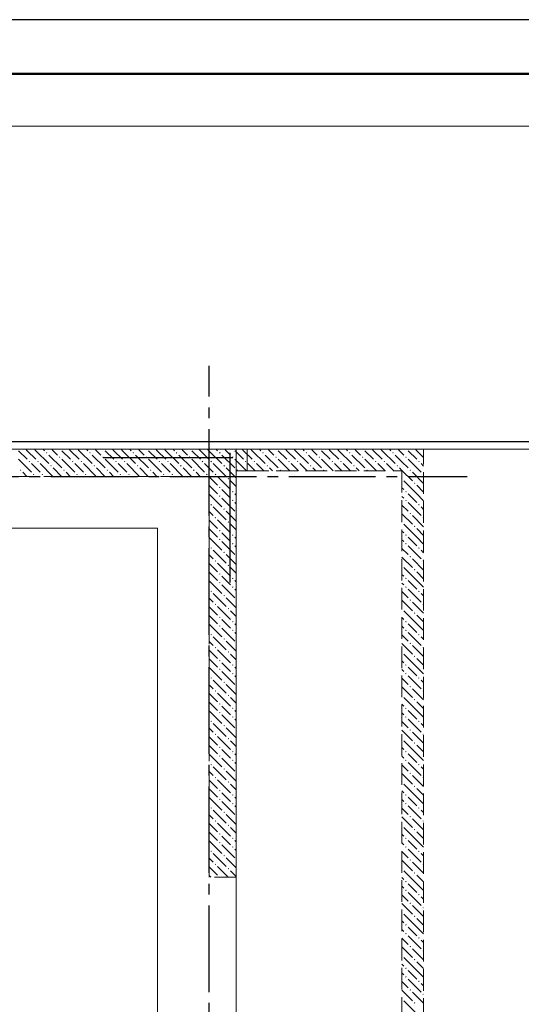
# Model space of a CAD drawing. Header units: millimetres. Extents: x 0 to 59400, y 0 to 42000.
# Tile 18 of 34: x 23311 to 27947, y 32906 to 42000. Entities that reach past the tile are written whole.
import ezdxf

# ---------------------------------------------------------------- set-up
doc = ezdxf.new("R2010")
doc.units = ezdxf.units.MM
doc.linetypes.add('______2', pattern=[270, 200, -70])
doc.linetypes.add('______5', pattern=[1100, 800, -100, 100, -100])
for name, color, linetype, lineweight in [('Standard', 7, 'Continuous', 25), ('ЖБ Перекрытие верхний уровень', 7, 'Continuous', 18), ('Обрамление П-обр. равн.', 7, 'Continuous', 25), ('Обрамление П-обр. равн.неравн.', 7, 'Continuous', 25)]:
    doc.layers.add(name, color=color, linetype=linetype, lineweight=lineweight)
doc.layers.add('ЖБ Стена верхний уровень', color=7, linetype='______2', lineweight=13, true_color=0x656565)
doc.layers.add('Оси', color=7, linetype='______5', lineweight=13, true_color=0x656565)

msp = doc.modelspace()

# ---------------------------------------------------------------- hatches: boundary and pattern name
at = {"layer": 'ЖБ Стена верхний уровень', "linetype": 'Continuous', "lineweight": 18, "transparency": 33554687}
for points in [[(23394.1, 37919.6), (23400.6, 37926.1), (23407.1, 37919.6), (23400.6, 37913.1)], [(23474.1, 37919.6), (23480.6, 37926.1), (23487.1, 37919.6), (23480.6, 37913.1)], [(23554.1, 37999.6), (23560.6, 38006.1), (23567.1, 37999.6), (23560.6, 37993.1)], [(23674.1, 37959.6), (23680.6, 37966.1), (23687.1, 37959.6), (23680.6, 37953.1)], [(23794.1, 37919.6), (23800.6, 37926.1), (23807.1, 37919.6), (23800.6, 37913.1)], [(23874.1, 37919.6), (23880.6, 37926.1), (23887.1, 37919.6), (23880.6, 37913.1)], [(23954.1, 37999.6), (23960.6, 38006.1), (23967.1, 37999.6), (23960.6, 37993.1)], [(24074.1, 37959.6), (24080.6, 37966.1), (24087.1, 37959.6), (24080.6, 37953.1)], [(24194.1, 37919.6), (24200.6, 37926.1), (24207.1, 37919.6), (24200.6, 37913.1)], [(24274.1, 37919.6), (24280.6, 37926.1), (24287.1, 37919.6), (24280.6, 37913.1)], [(24354.1, 37999.6), (24360.6, 38006.1), (24367.1, 37999.6), (24360.6, 37993.1)], [(24474.1, 37959.6), (24480.6, 37966.1), (24487.1, 37959.6), (24480.6, 37953.1)], [(24594.1, 37919.6), (24600.6, 37926.1), (24607.1, 37919.6), (24600.6, 37913.1)], [(24674.1, 37919.6), (24680.6, 37926.1), (24687.1, 37919.6), (24680.6, 37913.1)], [(24754.1, 37999.6), (24760.6, 38006.1), (24767.1, 37999.6), (24760.6, 37993.1)], [(24874.1, 37959.6), (24880.6, 37966.1), (24887.1, 37959.6), (24880.6, 37953.1)], [(24994.1, 37919.6), (25000.6, 37926.1), (25007.1, 37919.6), (25000.6, 37913.1)], [(25074.1, 37919.6), (25080.6, 37926.1), (25087.1, 37919.6), (25080.6, 37913.1)], [(25154.1, 37999.6), (25160.6, 38006.1), (25167.1, 37999.6), (25160.6, 37993.1)], [(25274.1, 37959.6), (25280.6, 37966.1), (25287.1, 37959.6), (25280.6, 37953.1)], [(25394.1, 37919.6), (25400.6, 37926.1), (25407.1, 37919.6), (25400.6, 37913.1)], [(25474.1, 37919.6), (25480.6, 37926.1), (25487.1, 37919.6), (25480.6, 37913.1)], [(25554.1, 37999.6), (25560.6, 38006.1), (25567.1, 37999.6), (25560.6, 37993.1)], [(25674.1, 37959.6), (25680.6, 37966.1), (25687.1, 37959.6), (25680.6, 37953.1)], [(25794.1, 37919.6), (25800.6, 37926.1), (25807.1, 37919.6), (25800.6, 37913.1)], [(25874.1, 37919.6), (25880.6, 37926.1), (25887.1, 37919.6), (25880.6, 37913.1)], [(25954.1, 37999.6), (25960.6, 38006.1), (25967.1, 37999.6), (25960.6, 37993.1)], [(26074.1, 37959.6), (26080.6, 37966.1), (26087.1, 37959.6), (26080.6, 37953.1)], [(26194.1, 37919.6), (26200.6, 37926.1), (26207.1, 37919.6), (26200.6, 37913.1)], [(26274.1, 37919.6), (26280.6, 37926.1), (26287.1, 37919.6), (26280.6, 37913.1)], [(26354.1, 37999.6), (26360.6, 38006.1), (26367.1, 37999.6), (26360.6, 37993.1)], [(26474.1, 37959.6), (26480.6, 37966.1), (26487.1, 37959.6), (26480.6, 37953.1)], [(26594.1, 37919.6), (26600.6, 37926.1), (26607.1, 37919.6), (26600.6, 37913.1)], [(26674.1, 37919.6), (26680.6, 37926.1), (26687.1, 37919.6), (26680.6, 37913.1)], [(26754.1, 37999.6), (26760.6, 38006.1), (26767.1, 37999.6), (26760.6, 37993.1)], [(26874.1, 37959.6), (26880.6, 37966.1), (26887.1, 37959.6), (26880.6, 37953.1)], [(26994.1, 37919.6), (27000.6, 37926.1), (27007.1, 37919.6), (27000.6, 37913.1)], [(23314.1, 37839.6), (23320.6, 37846.1), (23327.1, 37839.6), (23320.6, 37833.1)], [(23594.1, 37879.6), (23600.6, 37886.1), (23607.1, 37879.6), (23600.6, 37873.1)], [(23714.1, 37839.6), (23720.6, 37846.1), (23727.1, 37839.6), (23720.6, 37833.1)], [(23994.1, 37879.6), (24000.6, 37886.1), (24007.1, 37879.6), (24000.6, 37873.1)], [(24114.1, 37839.6), (24120.6, 37846.1), (24127.1, 37839.6), (24120.6, 37833.1)], [(24394.1, 37879.6), (24400.6, 37886.1), (24407.1, 37879.6), (24400.6, 37873.1)], [(24514.1, 37839.6), (24520.6, 37846.1), (24527.1, 37839.6), (24520.6, 37833.1)], [(24794.1, 37879.6), (24800.6, 37886.1), (24807.1, 37879.6), (24800.6, 37873.1)], [(24914.1, 37839.6), (24920.6, 37846.1), (24927.1, 37839.6), (24920.6, 37833.1)], [(25194.1, 37879.6), (25200.6, 37886.1), (25207.1, 37879.6), (25200.6, 37873.1)], [(25314.1, 37839.6), (25320.6, 37846.1), (25327.1, 37839.6), (25320.6, 37833.1)], [(25594.1, 37879.6), (25600.6, 37886.1), (25607.1, 37879.6), (25600.6, 37873.1)], [(25714.1, 37839.6), (25720.6, 37846.1), (25727.1, 37839.6), (25720.6, 37833.1)], [(25994.1, 37879.6), (26000.6, 37886.1), (26007.1, 37879.6), (26000.6, 37873.1)], [(26114.1, 37839.6), (26120.6, 37846.1), (26127.1, 37839.6), (26120.6, 37833.1)], [(26394.1, 37879.6), (26400.6, 37886.1), (26407.1, 37879.6), (26400.6, 37873.1)], [(26514.1, 37839.6), (26520.6, 37846.1), (26527.1, 37839.6), (26520.6, 37833.1)], [(26794.1, 37879.6), (26800.6, 37886.1), (26807.1, 37879.6), (26800.6, 37873.1)], [(26914.1, 37839.6), (26920.6, 37846.1), (26927.1, 37839.6), (26920.6, 37833.1)], [(23434.1, 37799.6), (23440.6, 37806.1), (23447.1, 37799.6), (23440.6, 37793.1)], [(23514.1, 37799.6), (23520.6, 37806.1), (23527.1, 37799.6), (23520.6, 37793.1)], [(23834.1, 37799.6), (23840.6, 37806.1), (23847.1, 37799.6), (23840.6, 37793.1)], [(23914.1, 37799.6), (23920.6, 37806.1), (23927.1, 37799.6), (23920.6, 37793.1)], [(24234.1, 37799.6), (24240.6, 37806.1), (24247.1, 37799.6), (24240.6, 37793.1)], [(24314.1, 37799.6), (24320.6, 37806.1), (24327.1, 37799.6), (24320.6, 37793.1)], [(24634.1, 37799.6), (24640.6, 37806.1), (24647.1, 37799.6), (24640.6, 37793.1)], [(24714.1, 37799.6), (24720.6, 37806.1), (24727.1, 37799.6), (24720.6, 37793.1)], [(25034.1, 37799.6), (25040.6, 37806.1), (25047.1, 37799.6), (25040.6, 37793.1)], [(25114.1, 37799.6), (25120.6, 37806.1), (25127.1, 37799.6), (25120.6, 37793.1)], [(25234.1, 37759.6), (25240.6, 37766.1), (25247.1, 37759.6), (25240.6, 37753.1)], [(26842.7, 37763.9), (26847.1, 37759.6), (26842.7, 37755.2)], [(27034.1, 37799.6), (27040.6, 37806.1), (27042.7, 37803.9), (27042.7, 37795.2), (27040.6, 37793.1)], [(25154.1, 37679.6), (25160.6, 37686.1), (25167.1, 37679.6), (25160.6, 37673.1)], [(26954.1, 37719.6), (26960.6, 37726.1), (26967.1, 37719.6), (26960.6, 37713.1)], [(25154.1, 37599.6), (25160.6, 37606.1), (25167.1, 37599.6), (25160.6, 37593.1)], [(25274.1, 37639.6), (25280.6, 37646.1), (25287.1, 37639.6), (25280.6, 37633.1)], [(25274.1, 37559.6), (25280.6, 37566.1), (25287.1, 37559.6), (25280.6, 37553.1)], [(26874.1, 37639.6), (26880.6, 37646.1), (26887.1, 37639.6), (26880.6, 37633.1)], [(26874.1, 37559.6), (26880.6, 37566.1), (26887.1, 37559.6), (26880.6, 37553.1)], [(25074.1, 37519.6), (25080.6, 37526.1), (25087.1, 37519.6), (25080.6, 37513.1)], [(25194.1, 37479.6), (25200.6, 37486.1), (25207.1, 37479.6), (25200.6, 37473.1)], [(26994.1, 37519.6), (27000.6, 37526.1), (27007.1, 37519.6), (27000.6, 37513.1)], [(25114.1, 37399.6), (25120.6, 37406.1), (25127.1, 37399.6), (25120.6, 37393.1)], [(26914.1, 37439.6), (26920.6, 37446.1), (26927.1, 37439.6), (26920.6, 37433.1)], [(27034.1, 37399.6), (27040.6, 37406.1), (27042.7, 37403.9), (27042.7, 37395.2), (27040.6, 37393.1)], [(25154.1, 37279.6), (25160.6, 37286.1), (25167.1, 37279.6), (25160.6, 37273.1)], [(25234.1, 37359.6), (25240.6, 37366.1), (25247.1, 37359.6), (25240.6, 37353.1)], [(26842.7, 37363.9), (26847.1, 37359.6), (26842.7, 37355.2)], [(26954.1, 37319.6), (26960.6, 37326.1), (26967.1, 37319.6), (26960.6, 37313.1)], [(25154.1, 37199.6), (25160.6, 37206.1), (25167.1, 37199.6), (25160.6, 37193.1)], [(25274.1, 37239.6), (25280.6, 37246.1), (25287.1, 37239.6), (25280.6, 37233.1)], [(26874.1, 37239.6), (26880.6, 37246.1), (26887.1, 37239.6), (26880.6, 37233.1)], [(25074.1, 37119.6), (25080.6, 37126.1), (25087.1, 37119.6), (25080.6, 37113.1)], [(25274.1, 37159.6), (25280.6, 37166.1), (25287.1, 37159.6), (25280.6, 37153.1)], [(26874.1, 37159.6), (26880.6, 37166.1), (26887.1, 37159.6), (26880.6, 37153.1)], [(26994.1, 37119.6), (27000.6, 37126.1), (27007.1, 37119.6), (27000.6, 37113.1)], [(25194.1, 37079.6), (25200.6, 37086.1), (25207.1, 37079.6), (25200.6, 37073.1)], [(26914.1, 37039.6), (26920.6, 37046.1), (26927.1, 37039.6), (26920.6, 37033.1)], [(25114.1, 36999.6), (25120.6, 37006.1), (25127.1, 36999.6), (25120.6, 36993.1)], [(25234.1, 36959.6), (25240.6, 36966.1), (25247.1, 36959.6), (25240.6, 36953.1)], [(26842.7, 36963.9), (26847.1, 36959.6), (26842.7, 36955.2)], [(26954.1, 36919.6), (26960.6, 36926.1), (26967.1, 36919.6), (26960.6, 36913.1)], [(27034.1, 36999.6), (27040.6, 37006.1), (27042.7, 37003.9), (27042.7, 36995.2), (27040.6, 36993.1)], [(25154.1, 36879.6), (25160.6, 36886.1), (25167.1, 36879.6), (25160.6, 36873.1)], [(25274.1, 36839.6), (25280.6, 36846.1), (25287.1, 36839.6), (25280.6, 36833.1)], [(26874.1, 36839.6), (26880.6, 36846.1), (26887.1, 36839.6), (26880.6, 36833.1)], [(25154.1, 36799.6), (25160.6, 36806.1), (25167.1, 36799.6), (25160.6, 36793.1)], [(25274.1, 36759.6), (25280.6, 36766.1), (25287.1, 36759.6), (25280.6, 36753.1)], [(26874.1, 36759.6), (26880.6, 36766.1), (26887.1, 36759.6), (26880.6, 36753.1)], [(25074.1, 36719.6), (25080.6, 36726.1), (25087.1, 36719.6), (25080.6, 36713.1)], [(25194.1, 36679.6), (25200.6, 36686.1), (25207.1, 36679.6), (25200.6, 36673.1)], [(26994.1, 36719.6), (27000.6, 36726.1), (27007.1, 36719.6), (27000.6, 36713.1)], [(25114.1, 36599.6), (25120.6, 36606.1), (25127.1, 36599.6), (25120.6, 36593.1)], [(25234.1, 36559.6), (25240.6, 36566.1), (25247.1, 36559.6), (25240.6, 36553.1)], [(26842.7, 36563.9), (26847.1, 36559.6), (26842.7, 36555.2)], [(26914.1, 36639.6), (26920.6, 36646.1), (26927.1, 36639.6), (26920.6, 36633.1)], [(27034.1, 36599.6), (27040.6, 36606.1), (27042.7, 36603.9), (27042.7, 36595.2), (27040.6, 36593.1)], [(25154.1, 36479.6), (25160.6, 36486.1), (25167.1, 36479.6), (25160.6, 36473.1)], [(26954.1, 36519.6), (26960.6, 36526.1), (26967.1, 36519.6), (26960.6, 36513.1)], [(25154.1, 36399.6), (25160.6, 36406.1), (25167.1, 36399.6), (25160.6, 36393.1)], [(25274.1, 36439.6), (25280.6, 36446.1), (25287.1, 36439.6), (25280.6, 36433.1)], [(26874.1, 36439.6), (26880.6, 36446.1), (26887.1, 36439.6), (26880.6, 36433.1)], [(25074.1, 36319.6), (25080.6, 36326.1), (25087.1, 36319.6), (25080.6, 36313.1)], [(25194.1, 36279.6), (25200.6, 36286.1), (25207.1, 36279.6), (25200.6, 36273.1)], [(25274.1, 36359.6), (25280.6, 36366.1), (25287.1, 36359.6), (25280.6, 36353.1)], [(26874.1, 36359.6), (26880.6, 36366.1), (26887.1, 36359.6), (26880.6, 36353.1)], [(26994.1, 36319.6), (27000.6, 36326.1), (27007.1, 36319.6), (27000.6, 36313.1)], [(25114.1, 36199.6), (25120.6, 36206.1), (25127.1, 36199.6), (25120.6, 36193.1)], [(26914.1, 36239.6), (26920.6, 36246.1), (26927.1, 36239.6), (26920.6, 36233.1)], [(27034.1, 36199.6), (27040.6, 36206.1), (27042.7, 36203.9), (27042.7, 36195.2), (27040.6, 36193.1)], [(25234.1, 36159.6), (25240.6, 36166.1), (25247.1, 36159.6), (25240.6, 36153.1)], [(26842.7, 36163.9), (26847.1, 36159.6), (26842.7, 36155.2)], [(26954.1, 36119.6), (26960.6, 36126.1), (26967.1, 36119.6), (26960.6, 36113.1)], [(25154.1, 36079.6), (25160.6, 36086.1), (25167.1, 36079.6), (25160.6, 36073.1)], [(25274.1, 36039.6), (25280.6, 36046.1), (25287.1, 36039.6), (25280.6, 36033.1)], [(26874.1, 36039.6), (26880.6, 36046.1), (26887.1, 36039.6), (26880.6, 36033.1)], [(25074.1, 35919.6), (25080.6, 35926.1), (25087.1, 35919.6), (25080.6, 35913.1)], [(25154.1, 35999.6), (25160.6, 36006.1), (25167.1, 35999.6), (25160.6, 35993.1)], [(25274.1, 35959.6), (25280.6, 35966.1), (25287.1, 35959.6), (25280.6, 35953.1)], [(26874.1, 35959.6), (26880.6, 35966.1), (26887.1, 35959.6), (26880.6, 35953.1)], [(26994.1, 35919.6), (27000.6, 35926.1), (27007.1, 35919.6), (27000.6, 35913.1)], [(25194.1, 35879.6), (25200.6, 35886.1), (25207.1, 35879.6), (25200.6, 35873.1)], [(26914.1, 35839.6), (26920.6, 35846.1), (26927.1, 35839.6), (26920.6, 35833.1)], [(25114.1, 35799.6), (25120.6, 35806.1), (25127.1, 35799.6), (25120.6, 35793.1)], [(25234.1, 35759.6), (25240.6, 35766.1), (25247.1, 35759.6), (25240.6, 35753.1)], [(26842.7, 35763.9), (26847.1, 35759.6), (26842.7, 35755.2)], [(27034.1, 35799.6), (27040.6, 35806.1), (27042.7, 35803.9), (27042.7, 35795.2), (27040.6, 35793.1)], [(25154.1, 35679.6), (25160.6, 35686.1), (25167.1, 35679.6), (25160.6, 35673.1)], [(26954.1, 35719.6), (26960.6, 35726.1), (26967.1, 35719.6), (26960.6, 35713.1)], [(25154.1, 35599.6), (25160.6, 35606.1), (25167.1, 35599.6), (25160.6, 35593.1)], [(25274.1, 35639.6), (25280.6, 35646.1), (25287.1, 35639.6), (25280.6, 35633.1)], [(25274.1, 35559.6), (25280.6, 35566.1), (25287.1, 35559.6), (25280.6, 35553.1)], [(26874.1, 35639.6), (26880.6, 35646.1), (26887.1, 35639.6), (26880.6, 35633.1)], [(26874.1, 35559.6), (26880.6, 35566.1), (26887.1, 35559.6), (26880.6, 35553.1)], [(25074.1, 35519.6), (25080.6, 35526.1), (25087.1, 35519.6), (25080.6, 35513.1)], [(25194.1, 35479.6), (25200.6, 35486.1), (25207.1, 35479.6), (25200.6, 35473.1)], [(26994.1, 35519.6), (27000.6, 35526.1), (27007.1, 35519.6), (27000.6, 35513.1)], [(25114.1, 35399.6), (25120.6, 35406.1), (25127.1, 35399.6), (25120.6, 35393.1)], [(26914.1, 35439.6), (26920.6, 35446.1), (26927.1, 35439.6), (26920.6, 35433.1)], [(27034.1, 35399.6), (27040.6, 35406.1), (27042.7, 35403.9), (27042.7, 35395.2), (27040.6, 35393.1)], [(25154.1, 35279.6), (25160.6, 35286.1), (25167.1, 35279.6), (25160.6, 35273.1)], [(25234.1, 35359.6), (25240.6, 35366.1), (25247.1, 35359.6), (25240.6, 35353.1)], [(26842.7, 35363.9), (26847.1, 35359.6), (26842.7, 35355.2)], [(26954.1, 35319.6), (26960.6, 35326.1), (26967.1, 35319.6), (26960.6, 35313.1)], [(25154.1, 35199.6), (25160.6, 35206.1), (25167.1, 35199.6), (25160.6, 35193.1)], [(25274.1, 35239.6), (25280.6, 35246.1), (25287.1, 35239.6), (25280.6, 35233.1)], [(26874.1, 35239.6), (26880.6, 35246.1), (26887.1, 35239.6), (26880.6, 35233.1)], [(25074.1, 35119.6), (25080.6, 35126.1), (25087.1, 35119.6), (25080.6, 35113.1)], [(25274.1, 35159.6), (25280.6, 35166.1), (25287.1, 35159.6), (25280.6, 35153.1)], [(26874.1, 35159.6), (26880.6, 35166.1), (26887.1, 35159.6), (26880.6, 35153.1)], [(26994.1, 35119.6), (27000.6, 35126.1), (27007.1, 35119.6), (27000.6, 35113.1)], [(25194.1, 35079.6), (25200.6, 35086.1), (25207.1, 35079.6), (25200.6, 35073.1)], [(26914.1, 35039.6), (26920.6, 35046.1), (26927.1, 35039.6), (26920.6, 35033.1)], [(25114.1, 34999.6), (25120.6, 35006.1), (25127.1, 34999.6), (25120.6, 34993.1)], [(25234.1, 34959.6), (25240.6, 34966.1), (25247.1, 34959.6), (25240.6, 34953.1)], [(26842.7, 34963.9), (26847.1, 34959.6), (26842.7, 34955.2)], [(26954.1, 34919.6), (26960.6, 34926.1), (26967.1, 34919.6), (26960.6, 34913.1)], [(27034.1, 34999.6), (27040.6, 35006.1), (27042.7, 35003.9), (27042.7, 34995.2), (27040.6, 34993.1)], [(25154.1, 34879.6), (25160.6, 34886.1), (25167.1, 34879.6), (25160.6, 34873.1)], [(25274.1, 34839.6), (25280.6, 34846.1), (25287.1, 34839.6), (25280.6, 34833.1)], [(26874.1, 34839.6), (26880.6, 34846.1), (26887.1, 34839.6), (26880.6, 34833.1)], [(25154.1, 34799.6), (25160.6, 34806.1), (25167.1, 34799.6), (25160.6, 34793.1)], [(25274.1, 34759.6), (25280.6, 34766.1), (25287.1, 34759.6), (25280.6, 34753.1)], [(26874.1, 34759.6), (26880.6, 34766.1), (26887.1, 34759.6), (26880.6, 34753.1)], [(25074.1, 34719.6), (25080.6, 34726.1), (25087.1, 34719.6), (25080.6, 34713.1)], [(25194.1, 34679.6), (25200.6, 34686.1), (25207.1, 34679.6), (25200.6, 34673.1)], [(26994.1, 34719.6), (27000.6, 34726.1), (27007.1, 34719.6), (27000.6, 34713.1)], [(25114.1, 34599.6), (25120.6, 34606.1), (25127.1, 34599.6), (25120.6, 34593.1)], [(25234.1, 34559.6), (25240.6, 34566.1), (25247.1, 34559.6), (25240.6, 34553.1)], [(26842.7, 34563.9), (26847.1, 34559.6), (26842.7, 34555.2)], [(26914.1, 34639.6), (26920.6, 34646.1), (26927.1, 34639.6), (26920.6, 34633.1)], [(27034.1, 34599.6), (27040.6, 34606.1), (27042.7, 34603.9), (27042.7, 34595.2), (27040.6, 34593.1)], [(25154.1, 34479.6), (25160.6, 34486.1), (25167.1, 34479.6), (25160.6, 34473.1)], [(26954.1, 34519.6), (26960.6, 34526.1), (26967.1, 34519.6), (26960.6, 34513.1)], [(25154.1, 34399.6), (25160.6, 34406.1), (25167.1, 34399.6), (25160.6, 34393.1)], [(25274.1, 34439.6), (25280.6, 34446.1), (25287.1, 34439.6), (25280.6, 34433.1)], [(26874.1, 34439.6), (26880.6, 34446.1), (26887.1, 34439.6), (26880.6, 34433.1)], [(25074.1, 34319.6), (25080.6, 34326.1), (25087.1, 34319.6), (25080.6, 34313.1)], [(25194.1, 34279.6), (25200.6, 34286.1), (25207.1, 34279.6), (25200.6, 34273.1)], [(25274.1, 34359.6), (25280.6, 34366.1), (25287.1, 34359.6), (25280.6, 34353.1)], [(26874.1, 34359.6), (26880.6, 34366.1), (26887.1, 34359.6), (26880.6, 34353.1)], [(26994.1, 34319.6), (27000.6, 34326.1), (27007.1, 34319.6), (27000.6, 34313.1)], [(25114.1, 34199.6), (25120.6, 34206.1), (25127.1, 34199.6), (25120.6, 34193.1)], [(26914.1, 34239.6), (26920.6, 34246.1), (26927.1, 34239.6), (26920.6, 34233.1)], [(27034.1, 34199.6), (27040.6, 34206.1), (27042.7, 34203.9), (27042.7, 34195.2), (27040.6, 34193.1)], [(25234.1, 34159.6), (25240.6, 34166.1), (25247.1, 34159.6), (25240.6, 34153.1)], [(26842.7, 34163.9), (26847.1, 34159.6), (26842.7, 34155.2)], [(26954.1, 34119.6), (26960.6, 34126.1), (26967.1, 34119.6), (26960.6, 34113.1)], [(25156.5, 34082), (25160.6, 34086.1), (25164.6, 34082)], [(26874.1, 34039.6), (26880.6, 34046.1), (26887.1, 34039.6), (26880.6, 34033.1)], [(26874.1, 33959.6), (26880.6, 33966.1), (26887.1, 33959.6), (26880.6, 33953.1)], [(26994.1, 33919.6), (27000.6, 33926.1), (27007.1, 33919.6), (27000.6, 33913.1)], [(26914.1, 33839.6), (26920.6, 33846.1), (26927.1, 33839.6), (26920.6, 33833.1)], [(26842.7, 33763.9), (26847.1, 33759.6), (26842.7, 33755.2)], [(27034.1, 33799.6), (27040.6, 33806.1), (27042.7, 33803.9), (27042.7, 33795.2), (27040.6, 33793.1)], [(26954.1, 33719.6), (26960.6, 33726.1), (26967.1, 33719.6), (26960.6, 33713.1)], [(26874.1, 33639.6), (26880.6, 33646.1), (26887.1, 33639.6), (26880.6, 33633.1)], [(26874.1, 33559.6), (26880.6, 33566.1), (26887.1, 33559.6), (26880.6, 33553.1)], [(26994.1, 33519.6), (27000.6, 33526.1), (27007.1, 33519.6), (27000.6, 33513.1)], [(26914.1, 33439.6), (26920.6, 33446.1), (26927.1, 33439.6), (26920.6, 33433.1)], [(27034.1, 33399.6), (27040.6, 33406.1), (27042.7, 33403.9), (27042.7, 33395.2), (27040.6, 33393.1)], [(26842.7, 33363.9), (26847.1, 33359.6), (26842.7, 33355.2)], [(26954.1, 33319.6), (26960.6, 33326.1), (26967.1, 33319.6), (26960.6, 33313.1)], [(26874.1, 33239.6), (26880.6, 33246.1), (26887.1, 33239.6), (26880.6, 33233.1)], [(26874.1, 33159.6), (26880.6, 33166.1), (26887.1, 33159.6), (26880.6, 33153.1)], [(26994.1, 33119.6), (27000.6, 33126.1), (27007.1, 33119.6), (27000.6, 33113.1)], [(26914.1, 33039.6), (26920.6, 33046.1), (26927.1, 33039.6), (26920.6, 33033.1)], [(26842.7, 32963.9), (26847.1, 32959.6), (26842.7, 32955.2)], [(26954.1, 32919.6), (26960.6, 32926.1), (26967.1, 32919.6), (26960.6, 32913.1)], [(27034.1, 32999.6), (27040.6, 33006.1), (27042.7, 33003.9), (27042.7, 32995.2), (27040.6, 32993.1)]]:
    msp.add_hatch(color=7, dxfattribs=at).paths.add_polyline_path(points, flags=16)

# ---------------------------------------------------------------- linework, layer by layer
at = {"layer": 'Standard', "color": 7, "linetype": 'Continuous', "lineweight": 25, "transparency": 33554687}
msp.add_lwpolyline([(0, 0), (59400, 0), (59400, 42000), (0, 42000), (0, 0)], close=True, dxfattribs=at)
at = {"layer": 'Standard', "color": 7, "linetype": 'Continuous', "lineweight": 13, "transparency": 33554687}
for points in [[(59400, 42000), (0, 42000), (0, 19532), (59400, 19532), (59400, 42000)], [(6812.7, 19282), (55405.8, 19282), (55405.8, 38032), (6812.7, 38032), (6812.7, 19282)], [(6812.7, 19532), (55406.2, 19532), (55406.2, 38032), (6812.7, 38032), (6812.7, 19532)]]:
    msp.add_lwpolyline(points, dxfattribs=at)
at = {"layer": 'Standard', "color": 7, "linetype": 'Continuous', "lineweight": 50, "transparency": 33554687}
msp.add_lwpolyline([(2000, 41500), (58900, 41500), (58900, 500), (2000, 500), (2000, 41500)], close=True, dxfattribs=at)
at = {"layer": 'Standard', "color": 7, "linetype": 'Continuous', "lineweight": 18, "transparency": 33554687}
msp.add_lwpolyline([(59290.8, 41017.4), (2390.8, 41017.4), (2390.8, 5517.4), (59290.8, 5517.4), (59290.8, 41017.4)], dxfattribs=at)
at = {"layer": 'Standard', "color": 254, "linetype": 'Continuous', "lineweight": 25, "true_color": 0xc4c4ff, "transparency": 33554687}
msp.add_lwpolyline([(6743.7, 19461.3), (54029.4, 19461.3), (54029.4, 38101), (6743.7, 38101), (6743.7, 19461.3)], dxfattribs=at)
at = {"layer": 'ЖБ Перекрытие верхний уровень', "color": 7, "linetype": 'Continuous', "lineweight": 18, "transparency": 33554687}
for p, q in [((25312.7, 38032), (6812.7, 38032)), ((25312.7, 31482), (25312.7, 38032))]:
    msp.add_line(p, q, dxfattribs=at)
at = {"layer": 'ЖБ Стена верхний уровень', "color": 251, "linetype": '______2', "lineweight": 13, "true_color": 0x656565, "transparency": 33554687}
for p, q in [((25312.7, 38032), (7062.7, 38032)), ((25412.7, 38032), (25312.7, 38032)), ((25412.7, 37832), (25412.7, 38032)), ((26842.7, 38032), (25412.7, 38032)), ((27042.7, 38032), (26842.7, 38032)), ((27042.7, 31682), (27042.7, 38032)), ((25312.7, 37782), (25312.7, 37832)), ((25312.7, 37832), (25412.7, 37832)), ((25412.7, 37832), (26842.7, 37832)), ((26842.7, 37832), (26842.7, 31682)), ((7062.7, 37782), (25062.7, 37782)), ((25062.7, 37782), (25062.7, 34082)), ((25312.7, 34082), (25312.7, 37782)), ((25312.7, 34082), (25062.7, 34082))]:
    msp.add_line(p, q, dxfattribs=at)
at = {"layer": 'ЖБ Стена верхний уровень', "color": 9, "linetype": 'Continuous', "lineweight": 18, "true_color": 0xc7c7c7, "transparency": 33554687}
for p, q in [((23300.6, 38019.6), (23380.6, 37939.6)), ((23380.6, 38019.6), (23368.2, 38032)), ((23380.6, 38019.6), (23460.6, 37939.6)), ((23448.2, 38032), (23460.6, 38019.6)), ((23460.6, 38019.6), (23580.6, 37899.6)), ((23528.1, 38032), (23540.6, 38019.6)), ((23620.6, 38019.6), (23608.2, 38032)), ((23660.6, 37979.6), (23620.6, 38019.6)), ((23700.6, 38019.6), (23780.6, 37939.6)), ((23780.6, 38019.6), (23768.2, 38032)), ((23780.6, 38019.6), (23860.6, 37939.6)), ((23848.2, 38032), (23860.6, 38019.6)), ((23860.6, 38019.6), (23980.6, 37899.6)), ((23928.1, 38032), (23940.6, 38019.6)), ((24020.6, 38019.6), (24008.2, 38032)), ((24060.6, 37979.6), (24020.6, 38019.6)), ((24100.6, 38019.6), (24180.6, 37939.6)), ((24180.6, 38019.6), (24168.2, 38032)), ((24180.6, 38019.6), (24260.6, 37939.6)), ((24248.2, 38032), (24260.6, 38019.6)), ((24260.6, 38019.6), (24380.6, 37899.6)), ((24328.1, 38032), (24340.6, 38019.6)), ((24420.6, 38019.6), (24408.2, 38032)), ((24460.6, 37979.6), (24420.6, 38019.6)), ((24500.6, 38019.6), (24580.6, 37939.6)), ((24580.6, 38019.6), (24568.2, 38032)), ((24580.6, 38019.6), (24660.6, 37939.6)), ((24648.2, 38032), (24660.6, 38019.6)), ((24660.6, 38019.6), (24780.6, 37899.6)), ((24728.1, 38032), (24740.6, 38019.6)), ((24820.6, 38019.6), (24808.2, 38032)), ((24860.6, 37979.6), (24820.6, 38019.6)), ((24900.6, 38019.6), (24980.6, 37939.6)), ((24980.6, 38019.6), (24968.2, 38032)), ((24980.6, 38019.6), (25060.6, 37939.6)), ((25048.2, 38032), (25060.6, 38019.6)), ((25060.6, 38019.6), (25180.6, 37899.6)), ((25128.1, 38032), (25140.6, 38019.6)), ((25220.6, 38019.6), (25208.2, 38032)), ((25260.6, 37979.6), (25220.6, 38019.6)), ((25300.6, 38019.6), (25312.7, 38007.4)), ((25380.6, 38019.6), (25368.2, 38032)), ((25380.6, 38019.6), (25460.6, 37939.6)), ((25448.2, 38032), (25460.6, 38019.6)), ((25460.6, 38019.6), (25580.6, 37899.6)), ((25528.1, 38032), (25540.6, 38019.6)), ((25620.6, 38019.6), (25608.2, 38032)), ((25660.6, 37979.6), (25620.6, 38019.6)), ((25700.6, 38019.6), (25780.6, 37939.6)), ((25780.6, 38019.6), (25768.2, 38032)), ((25780.6, 38019.6), (25860.6, 37939.6)), ((25848.2, 38032), (25860.6, 38019.6)), ((25860.6, 38019.6), (25980.6, 37899.6)), ((25928.1, 38032), (25940.6, 38019.6)), ((26020.6, 38019.6), (26008.2, 38032)), ((26060.6, 37979.6), (26020.6, 38019.6)), ((26100.6, 38019.6), (26180.6, 37939.6)), ((26180.6, 38019.6), (26168.2, 38032)), ((26180.6, 38019.6), (26260.6, 37939.6)), ((26248.2, 38032), (26260.6, 38019.6)), ((26260.6, 38019.6), (26380.6, 37899.6)), ((26328.1, 38032), (26340.6, 38019.6)), ((26420.6, 38019.6), (26408.2, 38032)), ((26460.6, 37979.6), (26420.6, 38019.6)), ((26500.6, 38019.6), (26580.6, 37939.6)), ((26580.6, 38019.6), (26568.2, 38032)), ((26580.6, 38019.6), (26660.6, 37939.6)), ((26648.2, 38032), (26660.6, 38019.6)), ((26660.6, 38019.6), (26780.6, 37899.6)), ((26728.1, 38032), (26740.6, 38019.6)), ((26820.6, 38019.6), (26808.2, 38032)), ((26842.7, 37997.4), (26820.6, 38019.6)), ((26900.6, 38019.6), (26980.6, 37939.6)), ((26980.6, 38019.6), (26968.2, 38032)), ((26980.6, 38019.6), (27042.7, 37957.4)), ((23300.6, 37939.6), (23420.6, 37819.6)), ((23580.6, 37979.6), (23700.6, 37859.6)), ((23700.6, 37939.6), (23820.6, 37819.6)), ((23980.6, 37979.6), (24100.6, 37859.6)), ((24100.6, 37939.6), (24220.6, 37819.6)), ((24380.6, 37979.6), (24500.6, 37859.6)), ((24500.6, 37939.6), (24620.6, 37819.6)), ((24780.6, 37979.6), (24900.6, 37859.6)), ((24900.6, 37939.6), (25020.6, 37819.6)), ((25180.6, 37979.6), (25300.6, 37859.6)), ((25300.6, 37939.6), (25312.7, 37927.4)), ((25312.7, 38007.4), (25380.6, 37939.6)), ((25312.7, 37927.4), (25408.1, 37832)), ((25580.6, 37979.6), (25700.6, 37859.6)), ((25700.6, 37939.6), (25808.1, 37832)), ((25980.6, 37979.6), (26100.6, 37859.6)), ((26100.6, 37939.6), (26208.1, 37832)), ((26380.6, 37979.6), (26500.6, 37859.6)), ((26500.6, 37939.6), (26608.1, 37832)), ((26780.6, 37979.6), (26842.7, 37917.4)), ((26860.6, 37979.6), (26842.7, 37997.4)), ((26900.6, 37939.6), (27020.6, 37819.6)), ((23460.6, 37859.6), (23420.6, 37899.6)), ((23500.6, 37819.6), (23460.6, 37859.6)), ((23500.6, 37899.6), (23618.1, 37782)), ((23620.6, 37859.6), (23698.1, 37782)), ((23860.6, 37859.6), (23820.6, 37899.6)), ((23900.6, 37819.6), (23860.6, 37859.6)), ((23900.6, 37899.6), (24018.1, 37782)), ((24020.6, 37859.6), (24098.1, 37782)), ((24260.6, 37859.6), (24220.6, 37899.6)), ((24300.6, 37819.6), (24260.6, 37859.6)), ((24300.6, 37899.6), (24418.1, 37782)), ((24420.6, 37859.6), (24498.1, 37782)), ((24660.6, 37859.6), (24620.6, 37899.6)), ((24700.6, 37819.6), (24660.6, 37859.6)), ((24700.6, 37899.6), (24818.1, 37782)), ((24820.6, 37859.6), (24898.1, 37782)), ((25060.6, 37859.6), (25020.6, 37899.6)), ((25100.6, 37819.6), (25060.6, 37859.6)), ((25100.6, 37899.6), (25218.1, 37782)), ((25220.6, 37859.6), (25298.1, 37782)), ((25460.6, 37859.6), (25420.6, 37899.6)), ((25488.1, 37832), (25460.6, 37859.6)), ((25500.6, 37899.6), (25568.1, 37832)), ((25620.6, 37859.6), (25648.2, 37832)), ((25860.6, 37859.6), (25820.6, 37899.6)), ((25888.1, 37832), (25860.6, 37859.6)), ((25900.6, 37899.6), (25968.1, 37832)), ((26020.6, 37859.6), (26048.2, 37832)), ((26260.6, 37859.6), (26220.6, 37899.6)), ((26288.1, 37832), (26260.6, 37859.6)), ((26300.6, 37899.6), (26368.1, 37832)), ((26420.6, 37859.6), (26448.2, 37832)), ((26660.6, 37859.6), (26620.6, 37899.6)), ((26688.1, 37832), (26660.6, 37859.6)), ((26700.6, 37899.6), (26768.1, 37832)), ((26820.6, 37859.6), (26842.7, 37837.4)), ((26842.7, 37917.4), (26900.6, 37859.6)), ((26842.7, 37837.4), (26940.6, 37739.6)), ((27042.7, 37877.4), (27020.6, 37899.6)), ((23378.1, 37782), (23340.6, 37819.6)), ((23778.1, 37782), (23740.6, 37819.6)), ((24178.1, 37782), (24140.6, 37819.6)), ((24578.1, 37782), (24540.6, 37819.6)), ((24978.1, 37782), (24940.6, 37819.6)), ((25140.6, 37779.6), (25260.6, 37659.6)), ((25218.2, 37782), (25220.6, 37779.6)), ((25312.7, 37687.4), (25260.6, 37739.6)), ((25298.1, 37782), (25312.7, 37767.4)), ((26980.6, 37619.6), (26860.6, 37739.6)), ((27042.7, 37717.4), (26940.6, 37819.6)), ((25220.6, 37619.6), (25180.6, 37659.6)), ((26842.7, 37677.4), (26860.6, 37659.6)), ((26980.6, 37699.6), (27042.7, 37637.4)), ((25180.6, 37579.6), (25300.6, 37459.6)), ((25260.6, 37579.6), (25220.6, 37619.6)), ((25300.6, 37619.6), (25312.7, 37607.4)), ((26860.6, 37579.6), (26842.7, 37597.4)), ((26900.6, 37619.6), (26980.6, 37539.6)), ((26980.6, 37619.6), (27042.7, 37557.4)), ((25100.6, 37499.6), (25220.6, 37379.6)), ((25300.6, 37539.6), (25312.7, 37527.4)), ((26842.7, 37517.4), (26900.6, 37459.6)), ((26900.6, 37539.6), (27020.6, 37419.6)), ((27042.7, 37477.4), (27020.6, 37499.6)), ((25140.6, 37379.6), (25260.6, 37259.6)), ((25220.6, 37459.6), (25312.7, 37367.4)), ((26842.7, 37437.4), (26940.6, 37339.6)), ((27042.7, 37317.4), (26940.6, 37419.6)), ((25312.7, 37287.4), (25260.6, 37339.6)), ((26980.6, 37219.6), (26860.6, 37339.6)), ((26980.6, 37299.6), (27042.7, 37237.4)), ((25220.6, 37219.6), (25180.6, 37259.6)), ((25260.6, 37179.6), (25220.6, 37219.6)), ((25300.6, 37219.6), (25312.7, 37207.4)), ((26842.7, 37277.4), (26860.6, 37259.6)), ((26860.6, 37179.6), (26842.7, 37197.4)), ((26900.6, 37219.6), (26980.6, 37139.6)), ((26980.6, 37219.6), (27042.7, 37157.4)), ((25180.6, 37179.6), (25300.6, 37059.6)), ((25300.6, 37139.6), (25312.7, 37127.4)), ((26842.7, 37117.4), (26900.6, 37059.6)), ((26900.6, 37139.6), (27020.6, 37019.6)), ((25100.6, 37099.6), (25220.6, 36979.6)), ((25220.6, 37059.6), (25312.7, 36967.4)), ((26842.7, 37037.4), (26940.6, 36939.6)), ((27042.7, 36917.4), (26940.6, 37019.6)), ((27042.7, 37077.4), (27020.6, 37099.6)), ((25140.6, 36979.6), (25260.6, 36859.6)), ((25312.7, 36887.4), (25260.6, 36939.6)), ((26980.6, 36819.6), (26860.6, 36939.6)), ((25220.6, 36819.6), (25180.6, 36859.6)), ((26842.7, 36877.4), (26860.6, 36859.6)), ((26980.6, 36899.6), (27042.7, 36837.4)), ((25180.6, 36779.6), (25300.6, 36659.6)), ((25260.6, 36779.6), (25220.6, 36819.6)), ((25300.6, 36819.6), (25312.7, 36807.4)), ((25300.6, 36739.6), (25312.7, 36727.4)), ((26860.6, 36779.6), (26842.7, 36797.4)), ((26900.6, 36819.6), (26980.6, 36739.6)), ((26900.6, 36739.6), (27020.6, 36619.6)), ((26980.6, 36819.6), (27042.7, 36757.4)), ((25100.6, 36699.6), (25220.6, 36579.6)), ((25220.6, 36659.6), (25312.7, 36567.4)), ((26842.7, 36717.4), (26900.6, 36659.6)), ((27042.7, 36677.4), (27020.6, 36699.6)), ((25140.6, 36579.6), (25260.6, 36459.6)), ((26842.7, 36637.4), (26940.6, 36539.6)), ((27042.7, 36517.4), (26940.6, 36619.6)), ((25312.7, 36487.4), (25260.6, 36539.6)), ((26842.7, 36477.4), (26860.6, 36459.6)), ((26980.6, 36419.6), (26860.6, 36539.6)), ((26980.6, 36499.6), (27042.7, 36437.4)), ((25220.6, 36419.6), (25180.6, 36459.6)), ((25180.6, 36379.6), (25300.6, 36259.6)), ((25260.6, 36379.6), (25220.6, 36419.6)), ((25300.6, 36419.6), (25312.7, 36407.4)), ((26860.6, 36379.6), (26842.7, 36397.4)), ((26900.6, 36419.6), (26980.6, 36339.6)), ((26980.6, 36419.6), (27042.7, 36357.4)), ((25100.6, 36299.6), (25220.6, 36179.6)), ((25300.6, 36339.6), (25312.7, 36327.4)), ((26842.7, 36317.4), (26900.6, 36259.6)), ((26900.6, 36339.6), (27020.6, 36219.6)), ((27042.7, 36277.4), (27020.6, 36299.6)), ((25220.6, 36259.6), (25312.7, 36167.4)), ((26842.7, 36237.4), (26940.6, 36139.6)), ((27042.7, 36117.4), (26940.6, 36219.6)), ((25140.6, 36179.6), (25260.6, 36059.6)), ((25312.7, 36087.4), (25260.6, 36139.6)), ((26980.6, 36019.6), (26860.6, 36139.6)), ((25220.6, 36019.6), (25180.6, 36059.6)), ((25260.6, 35979.6), (25220.6, 36019.6)), ((25300.6, 36019.6), (25312.7, 36007.4)), ((26842.7, 36077.4), (26860.6, 36059.6)), ((26900.6, 36019.6), (26980.6, 35939.6)), ((26980.6, 36099.6), (27042.7, 36037.4)), ((26980.6, 36019.6), (27042.7, 35957.4)), ((25180.6, 35979.6), (25300.6, 35859.6)), ((25300.6, 35939.6), (25312.7, 35927.4)), ((26860.6, 35979.6), (26842.7, 35997.4)), ((26900.6, 35939.6), (27020.6, 35819.6)), ((25100.6, 35899.6), (25220.6, 35779.6)), ((25220.6, 35859.6), (25312.7, 35767.4)), ((26842.7, 35917.4), (26900.6, 35859.6)), ((26842.7, 35837.4), (26940.6, 35739.6)), ((27042.7, 35877.4), (27020.6, 35899.6)), ((25140.6, 35779.6), (25260.6, 35659.6)), ((25312.7, 35687.4), (25260.6, 35739.6)), ((26980.6, 35619.6), (26860.6, 35739.6)), ((27042.7, 35717.4), (26940.6, 35819.6)), ((25220.6, 35619.6), (25180.6, 35659.6)), ((26842.7, 35677.4), (26860.6, 35659.6)), ((26980.6, 35699.6), (27042.7, 35637.4)), ((25180.6, 35579.6), (25300.6, 35459.6)), ((25260.6, 35579.6), (25220.6, 35619.6)), ((25300.6, 35619.6), (25312.7, 35607.4)), ((26860.6, 35579.6), (26842.7, 35597.4)), ((26900.6, 35619.6), (26980.6, 35539.6)), ((26980.6, 35619.6), (27042.7, 35557.4)), ((25100.6, 35499.6), (25220.6, 35379.6)), ((25300.6, 35539.6), (25312.7, 35527.4)), ((26842.7, 35517.4), (26900.6, 35459.6)), ((26900.6, 35539.6), (27020.6, 35419.6)), ((27042.7, 35477.4), (27020.6, 35499.6)), ((25140.6, 35379.6), (25260.6, 35259.6)), ((25220.6, 35459.6), (25312.7, 35367.4)), ((26842.7, 35437.4), (26940.6, 35339.6)), ((27042.7, 35317.4), (26940.6, 35419.6)), ((25312.7, 35287.4), (25260.6, 35339.6)), ((26980.6, 35219.6), (26860.6, 35339.6)), ((26980.6, 35299.6), (27042.7, 35237.4)), ((25220.6, 35219.6), (25180.6, 35259.6)), ((25260.6, 35179.6), (25220.6, 35219.6)), ((25300.6, 35219.6), (25312.7, 35207.4)), ((26842.7, 35277.4), (26860.6, 35259.6)), ((26860.6, 35179.6), (26842.7, 35197.4)), ((26900.6, 35219.6), (26980.6, 35139.6)), ((26980.6, 35219.6), (27042.7, 35157.4)), ((25180.6, 35179.6), (25300.6, 35059.6)), ((25300.6, 35139.6), (25312.7, 35127.4)), ((26842.7, 35117.4), (26900.6, 35059.6)), ((26900.6, 35139.6), (27020.6, 35019.6)), ((25100.6, 35099.6), (25220.6, 34979.6)), ((25220.6, 35059.6), (25312.7, 34967.4)), ((26842.7, 35037.4), (26940.6, 34939.6)), ((27042.7, 34917.4), (26940.6, 35019.6)), ((27042.7, 35077.4), (27020.6, 35099.6)), ((25140.6, 34979.6), (25260.6, 34859.6)), ((25312.7, 34887.4), (25260.6, 34939.6)), ((26980.6, 34819.6), (26860.6, 34939.6)), ((25220.6, 34819.6), (25180.6, 34859.6)), ((26842.7, 34877.4), (26860.6, 34859.6)), ((26980.6, 34899.6), (27042.7, 34837.4)), ((25180.6, 34779.6), (25300.6, 34659.6)), ((25260.6, 34779.6), (25220.6, 34819.6)), ((25300.6, 34819.6), (25312.7, 34807.4)), ((25300.6, 34739.6), (25312.7, 34727.4)), ((26860.6, 34779.6), (26842.7, 34797.4)), ((26900.6, 34819.6), (26980.6, 34739.6)), ((26900.6, 34739.6), (27020.6, 34619.6)), ((26980.6, 34819.6), (27042.7, 34757.4)), ((25100.6, 34699.6), (25220.6, 34579.6)), ((25220.6, 34659.6), (25312.7, 34567.4)), ((26842.7, 34717.4), (26900.6, 34659.6)), ((27042.7, 34677.4), (27020.6, 34699.6)), ((25140.6, 34579.6), (25260.6, 34459.6)), ((26842.7, 34637.4), (26940.6, 34539.6)), ((27042.7, 34517.4), (26940.6, 34619.6)), ((25312.7, 34487.4), (25260.6, 34539.6)), ((26842.7, 34477.4), (26860.6, 34459.6)), ((26980.6, 34419.6), (26860.6, 34539.6)), ((26980.6, 34499.6), (27042.7, 34437.4)), ((25220.6, 34419.6), (25180.6, 34459.6)), ((25180.6, 34379.6), (25300.6, 34259.6)), ((25260.6, 34379.6), (25220.6, 34419.6)), ((25300.6, 34419.6), (25312.7, 34407.4)), ((26860.6, 34379.6), (26842.7, 34397.4)), ((26900.6, 34419.6), (26980.6, 34339.6)), ((26980.6, 34419.6), (27042.7, 34357.4)), ((25100.6, 34299.6), (25220.6, 34179.6)), ((25300.6, 34339.6), (25312.7, 34327.4)), ((26842.7, 34317.4), (26900.6, 34259.6)), ((26900.6, 34339.6), (27020.6, 34219.6)), ((27042.7, 34277.4), (27020.6, 34299.6)), ((25220.6, 34259.6), (25312.7, 34167.4)), ((26842.7, 34237.4), (26940.6, 34139.6)), ((27042.7, 34117.4), (26940.6, 34219.6)), ((25140.6, 34179.6), (25238.1, 34082)), ((25312.7, 34087.4), (25260.6, 34139.6)), ((26980.6, 34019.6), (26860.6, 34139.6)), ((26842.7, 34077.4), (26860.6, 34059.6)), ((26900.6, 34019.6), (26980.6, 33939.6)), ((26980.6, 34099.6), (27042.7, 34037.4)), ((26980.6, 34019.6), (27042.7, 33957.4)), ((26860.6, 33979.6), (26842.7, 33997.4)), ((26900.6, 33939.6), (27020.6, 33819.6)), ((26842.7, 33917.4), (26900.6, 33859.6)), ((26842.7, 33837.4), (26940.6, 33739.6)), ((27042.7, 33877.4), (27020.6, 33899.6)), ((26980.6, 33619.6), (26860.6, 33739.6)), ((27042.7, 33717.4), (26940.6, 33819.6)), ((26842.7, 33677.4), (26860.6, 33659.6)), ((26980.6, 33699.6), (27042.7, 33637.4)), ((26860.6, 33579.6), (26842.7, 33597.4)), ((26900.6, 33619.6), (26980.6, 33539.6)), ((26980.6, 33619.6), (27042.7, 33557.4)), ((26842.7, 33517.4), (26900.6, 33459.6)), ((26900.6, 33539.6), (27020.6, 33419.6)), ((27042.7, 33477.4), (27020.6, 33499.6)), ((26842.7, 33437.4), (26940.6, 33339.6)), ((27042.7, 33317.4), (26940.6, 33419.6)), ((26980.6, 33219.6), (26860.6, 33339.6)), ((26980.6, 33299.6), (27042.7, 33237.4)), ((26842.7, 33277.4), (26860.6, 33259.6)), ((26860.6, 33179.6), (26842.7, 33197.4)), ((26900.6, 33219.6), (26980.6, 33139.6)), ((26980.6, 33219.6), (27042.7, 33157.4)), ((26842.7, 33117.4), (26900.6, 33059.6)), ((26900.6, 33139.6), (27020.6, 33019.6)), ((26842.7, 33037.4), (26940.6, 32939.6)), ((27042.7, 32917.4), (26940.6, 33019.6)), ((27042.7, 33077.4), (27020.6, 33099.6)), ((26980.6, 32819.6), (26860.6, 32939.6))]:
    msp.add_line(p, q, dxfattribs=at)
for points in [[(25062.7, 37777.4), (25062.7, 37777.4), (25140.6, 37699.6)], [(25062.7, 37697.4), (25062.7, 37697.4), (25140.6, 37619.6)], [(25062.7, 37617.4), (25062.7, 37617.4), (25180.6, 37499.6)], [(25100.6, 37419.6), (25062.7, 37457.4), (25062.7, 37457.4)], [(25062.7, 37377.4), (25062.7, 37377.4), (25140.6, 37299.6)], [(25062.7, 37297.4), (25062.7, 37297.4), (25140.6, 37219.6)], [(25062.7, 37217.4), (25062.7, 37217.4), (25180.6, 37099.6)], [(25100.6, 37019.6), (25062.7, 37057.4), (25062.7, 37057.4)], [(25062.7, 36977.4), (25062.7, 36977.4), (25140.6, 36899.6)], [(25062.7, 36897.4), (25062.7, 36897.4), (25140.6, 36819.6)], [(25062.7, 36817.4), (25062.7, 36817.4), (25180.6, 36699.6)], [(25100.6, 36619.6), (25062.7, 36657.4), (25062.7, 36657.4)], [(25062.7, 36577.4), (25062.7, 36577.4), (25140.6, 36499.6)], [(25062.7, 36497.4), (25062.7, 36497.4), (25140.6, 36419.6)], [(25062.7, 36417.4), (25062.7, 36417.4), (25180.6, 36299.6)], [(25100.6, 36219.6), (25062.7, 36257.4), (25062.7, 36257.4)], [(25062.7, 36177.4), (25062.7, 36177.4), (25140.6, 36099.6)], [(25062.7, 36097.4), (25062.7, 36097.4), (25140.6, 36019.6)], [(25062.7, 36017.4), (25062.7, 36017.4), (25180.6, 35899.6)], [(25100.6, 35819.6), (25062.7, 35857.4), (25062.7, 35857.4)], [(25062.7, 35777.4), (25062.7, 35777.4), (25140.6, 35699.6)], [(25062.7, 35697.4), (25062.7, 35697.4), (25140.6, 35619.6)], [(25062.7, 35617.4), (25062.7, 35617.4), (25180.6, 35499.6)], [(25100.6, 35419.6), (25062.7, 35457.4), (25062.7, 35457.4)], [(25062.7, 35377.4), (25062.7, 35377.4), (25140.6, 35299.6)], [(25062.7, 35297.4), (25062.7, 35297.4), (25140.6, 35219.6)], [(25062.7, 35217.4), (25062.7, 35217.4), (25180.6, 35099.6)], [(25100.6, 35019.6), (25062.7, 35057.4), (25062.7, 35057.4)], [(25062.7, 34977.4), (25062.7, 34977.4), (25140.6, 34899.6)], [(25062.7, 34897.4), (25062.7, 34897.4), (25140.6, 34819.6)], [(25062.7, 34817.4), (25062.7, 34817.4), (25180.6, 34699.6)], [(25100.6, 34619.6), (25062.7, 34657.4), (25062.7, 34657.4)], [(25062.7, 34577.4), (25062.7, 34577.4), (25140.6, 34499.6)], [(25062.7, 34497.4), (25062.7, 34497.4), (25140.6, 34419.6)], [(25062.7, 34417.4), (25062.7, 34417.4), (25180.6, 34299.6)], [(25100.6, 34219.6), (25062.7, 34257.4), (25062.7, 34257.4)], [(25062.7, 34177.4), (25062.7, 34177.4), (25140.6, 34099.6)], [(25062.7, 34097.4), (25062.7, 34097.4), (25078.1, 34082)]]:
    msp.add_lwpolyline(points, dxfattribs=at)
at = {"layer": 'Обрамление П-обр. равн.', "color": 251, "linetype": 'Continuous', "lineweight": 13, "true_color": 0x494949, "transparency": 33554687}
msp.add_lwpolyline([(24583.6, 31777), (24583.6, 37302.9), (10487.7, 37302.9)], dxfattribs=at)
at = {"layer": 'Обрамление П-обр. равн.неравн.', "color": 7, "linetype": 'Continuous', "lineweight": 25, "transparency": 33554687}
for p, q in [((24081.7, 37957), (25281.7, 37957)), ((25257.7, 36801), (25257.7, 38001))]:
    msp.add_line(p, q, dxfattribs=at)
at = {"layer": 'Оси', "color": 8, "linetype": '______5', "lineweight": -3, "transparency": 33554687}
for p, q in [((25062.7, 16519.3), (25062.7, 38804.6)), ((3800, 37782), (27445.3, 37782))]:
    msp.add_line(p, q, dxfattribs=at)

doc.saveas('drawing.dxf')
